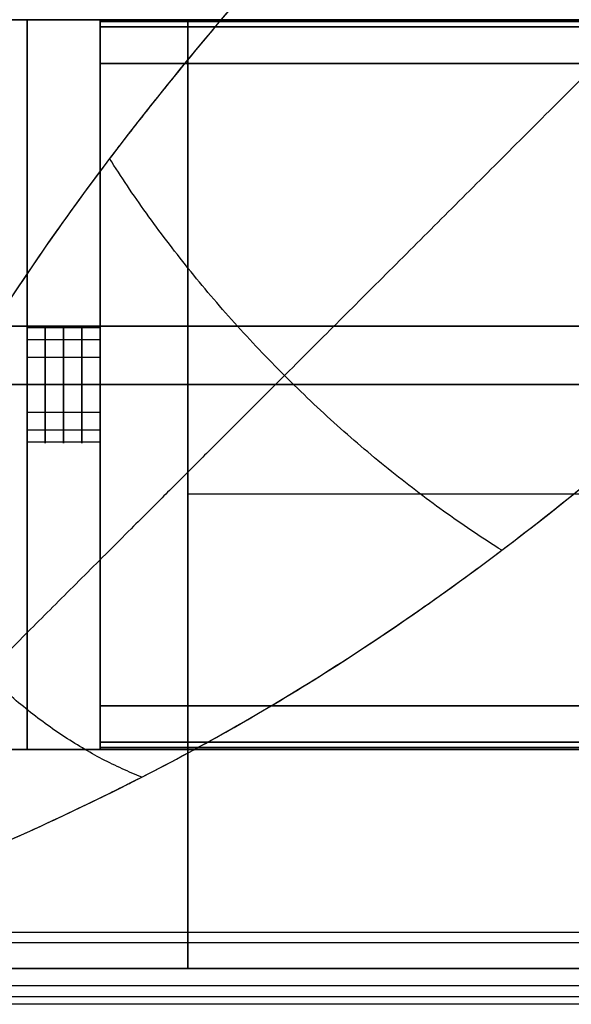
# Model space of a CAD drawing. Header units: millimetres. Extents: x -710 to 710, y 0 to 720.
# Tile 5 of 135: x -671 to -634, y 275 to 342. Entities that reach past the tile are written whole.
import ezdxf

# ---------------------------------------------------------------- set-up
doc = ezdxf.new("R2010")
doc.units = ezdxf.units.MM
doc.header["$MEASUREMENT"] = 0
for name, color, linetype in [('IGES LEVEL 11', 7, 'Continuous'), ('IGES LEVEL 16', 7, 'Continuous'), ('IGES LEVEL 25', 7, 'Continuous'), ('IGES LEVEL 27', 7, 'Continuous'), ('IGES LEVEL 28', 7, 'Continuous'), ('IGES LEVEL 31', 7, 'Continuous'), ('IGES LEVEL 36', 7, 'Continuous'), ('IGES LEVEL 38', 7, 'Continuous'), ('IGES LEVEL 40', 7, 'Continuous')]:
    doc.layers.add(name, color=color, linetype=linetype)

msp = doc.modelspace()

# ---------------------------------------------------------------- linework, layer by layer
at = {"layer": 'IGES LEVEL 11', "color": 255, "extrusion": (1, 0, 0)}
for centre, start, end in [((317, 250, -669.75), 270, 90), ((317, -250, -669.75), 270, 90), ((317, 250, -668.5), 270, 90), ((317, -250, -668.5), 270, 90), ((317, 250, -667.25), 270, 90), ((317, -250, -667.25), 270, 90), ((317, 250, -671), 270, 90), ((317, -250, -671), 270, 90), ((317, 250, -666), 270, 90), ((317, -250, -666), 270, 90), ((317, 250, -666), 270, 90), ((317, -250, -666), 270, 90), ((317, -250, -671), 90, 270), ((317, 250, -671), 90, 270), ((317, -250, -669.75), 90, 270), ((317, 250, -669.75), 90, 270), ((317, -250, -668.5), 90, 270), ((317, 250, -668.5), 90, 270), ((317, -250, -667.25), 90, 270), ((317, 250, -667.25), 90, 270), ((317, 250, -666), 90, 270), ((317, -250, -666), 90, 270), ((317, -250, -666), 90, 270), ((317, 250, -666), 90, 270)]:
    msp.add_arc(centre, 4, start, end, dxfattribs=at)
at = {"layer": 'IGES LEVEL 11', "extrusion": (1, 0, 0)}
for centre, start, end in [((317, -250, -671), 270, 90), ((317, 250, -671), 270, 90), ((317, -250, -666), 270, 90), ((317, 250, -666), 270, 90), ((317, -250, -671), 90, 270), ((317, 250, -671), 90, 270), ((317, -250, -666), 90, 270), ((317, 250, -666), 90, 270)]:
    msp.add_arc(centre, 4, start, end, dxfattribs=at)
at = {"layer": 'IGES LEVEL 11'}
for points in [[(-698.235, 342, -319.941), (-684.618, 342, -306.921), (-671, 342, -293.901)], [(-671, 342, 293.901), (-684.618, 342, 306.921), (-698.235, 342, 319.941)], [(-666, 342, 296.038), (-680.39, 342, 309.797), (-694.78, 342, 323.555)], [(-694.78, 342, -323.555), (-680.39, 342, -309.797), (-666, 342, -296.038)], [(-671, 342, -293.901), (-671, 342), (-671, 342, 293.901)], [(-671, 292, -293.901), (-671, 317, -293.901), (-671, 342, -293.901)], [(-671, 292, 293.901), (-671, 317, 293.901), (-671, 342, 293.901)], [(-666, 342, 296.038), (-666, 317, 296.038), (-666, 292, 296.038)], [(-666, 342, -296.038), (-666, 342), (-666, 342, 296.038)], [(-666, 342, -296.038), (-666, 317, -296.038), (-666, 292, -296.038)], [(-666, 317, -246), (-668.5, 317, -246), (-671, 317, -246)], [(-671, 317, -254), (-668.5, 317, -254), (-666, 317, -254)], [(-666, 317, 254), (-668.5, 317, 254), (-671, 317, 254)], [(-671, 317, 246), (-668.5, 317, 246), (-666, 317, 246)], [(-671, 292, -293.901), (-684.618, 292, -306.921), (-698.235, 292, -319.941)], [(-698.235, 292, 319.941), (-684.618, 292, 306.921), (-671, 292, 293.901)], [(-694.78, 292, 323.555), (-680.39, 292, 309.797), (-666, 292, 296.038)], [(-666, 292, -296.038), (-680.39, 292, -309.797), (-694.78, 292, -323.555)], [(-671, 292, 293.901), (-671, 292), (-671, 292, -293.901)], [(-666, 292, 296.038), (-666, 292), (-666, 292, -296.038)]]:
    msp.add_open_spline(points, degree=2, dxfattribs=at)
at = {"layer": 'IGES LEVEL 11', "color": 255}
for points in [[(-671, 342, 293.901), (-684.618, 342, 306.921), (-698.235, 342, 319.941)], [(-698.235, 342, -319.941), (-684.618, 342, -306.921), (-671, 342, -293.901)], [(-698.235, 342, -319.941), (-684.618, 342, -306.921), (-671, 342, -293.901)], [(-671, 342, 293.901), (-684.618, 342, 306.921), (-698.235, 342, 319.941)], [(-694.78, 342, 323.555), (-680.39, 342, 309.797), (-666, 342, 296.038)], [(-666, 342, -296.038), (-680.39, 342, -309.797), (-694.78, 342, -323.555)], [(-666, 342, 296.038), (-680.39, 342, 309.797), (-694.78, 342, 323.555)], [(-694.78, 342, -323.555), (-680.39, 342, -309.797), (-666, 342, -296.038)], [(-671, 342, -293.901), (-671, 342), (-671, 342, 293.901)], [(-671, 342), (-668.5, 342), (-666, 342)], [(-671, 342, -293.901), (-671, 317, -293.901), (-671, 292, -293.901)], [(-671, 292, -293.901), (-671, 317, -293.901), (-671, 342, -293.901)], [(-671, 342, -293.901), (-671, 342), (-671, 342, 293.901)], [(-671, 342, 293.901), (-671, 317, 293.901), (-671, 292, 293.901)], [(-671, 292), (-671, 317), (-671, 342)], [(-671, 292, 293.901), (-671, 317, 293.901), (-671, 342, 293.901)], [(-666, 342, 296.038), (-666, 342), (-666, 342, -296.038)], [(-666, 292, 296.038), (-666, 317, 296.038), (-666, 342, 296.038)], [(-666, 292, -296.038), (-666, 317, -296.038), (-666, 342, -296.038)], [(-666, 342, -296.038), (-666, 342), (-666, 342, 296.038)], [(-666, 342, 296.038), (-666, 317, 296.038), (-666, 292, 296.038)], [(-666, 292), (-666, 317), (-666, 342)], [(-666, 342, -296.038), (-666, 317, -296.038), (-666, 292, -296.038)], [(-671, 320.923, 250.78), (-668.5, 320.923, 250.78), (-666, 320.923, 250.78)], [(-671, 320.923, -249.22), (-668.5, 320.923, -249.22), (-666, 320.923, -249.22)], [(-671, 320.092, 247.462), (-668.5, 320.092, 247.462), (-666, 320.092, 247.462)], [(-671, 320.092, -252.538), (-668.5, 320.092, -252.538), (-666, 320.092, -252.538)], [(-671, 318.886, 253.528), (-668.5, 318.886, 253.528), (-666, 318.886, 253.528)], [(-671, 318.886, -246.472), (-668.5, 318.886, -246.472), (-666, 318.886, -246.472)], [(-671, 317, -293.901), (-684.618, 317, -306.921), (-698.235, 317, -319.941)], [(-698.235, 317, 319.941), (-684.618, 317, 306.921), (-671, 317, 293.901)], [(-694.78, 317, 323.555), (-680.39, 317, 309.797), (-666, 317, 296.038)], [(-666, 317, -296.038), (-680.39, 317, -309.797), (-694.78, 317, -323.555)], [(-671, 317, 254), (-668.5, 317, 254), (-666, 317, 254)], [(-666, 317, 246), (-668.5, 317, 246), (-671, 317, 246)], [(-671, 317, -246), (-668.5, 317, -246), (-666, 317, -246)], [(-666, 317, -254), (-668.5, 317, -254), (-671, 317, -254)], [(-671, 317, 293.901), (-671, 317, 273.95), (-671, 317, 254)], [(-671, 317, 246), (-671, 317), (-671, 317, -246)], [(-671, 317, -254), (-671, 317, -273.95), (-671, 317, -293.901)], [(-671, 317, -254), (-668.5, 317, -254), (-666, 317, -254)], [(-666, 317, -246), (-668.5, 317, -246), (-671, 317, -246)], [(-671, 317, 246), (-668.5, 317, 246), (-666, 317, 246)], [(-666, 317, 254), (-668.5, 317, 254), (-671, 317, 254)], [(-666, 317, 296.038), (-666, 317, 275.019), (-666, 317, 254)], [(-666, 317, 246), (-666, 317), (-666, 317, -246)], [(-666, 317, -254), (-666, 317, -275.019), (-666, 317, -296.038)], [(-671, 315.114, -246.472), (-668.5, 315.114, -246.472), (-666, 315.114, -246.472)], [(-671, 315.114, 253.528), (-668.5, 315.114, 253.528), (-666, 315.114, 253.528)], [(-671, 313.908, -252.538), (-668.5, 313.908, -252.538), (-666, 313.908, -252.538)], [(-671, 313.908, 247.462), (-668.5, 313.908, 247.462), (-666, 313.908, 247.462)], [(-671, 313.077, -249.22), (-668.5, 313.077, -249.22), (-666, 313.077, -249.22)], [(-671, 313.077, 250.78), (-668.5, 313.077, 250.78), (-666, 313.077, 250.78)], [(-698.235, 292, -319.941), (-684.618, 292, -306.921), (-671, 292, -293.901)], [(-671, 292, 293.901), (-684.618, 292, 306.921), (-698.235, 292, 319.941)], [(-671, 292, -293.901), (-684.618, 292, -306.921), (-698.235, 292, -319.941)], [(-698.235, 292, 319.941), (-684.618, 292, 306.921), (-671, 292, 293.901)], [(-694.78, 292, 323.555), (-680.39, 292, 309.797), (-666, 292, 296.038)], [(-666, 292, -296.038), (-680.39, 292, -309.797), (-694.78, 292, -323.555)], [(-694.78, 292, 323.555), (-680.39, 292, 309.797), (-666, 292, 296.038)], [(-666, 292, -296.038), (-680.39, 292, -309.797), (-694.78, 292, -323.555)], [(-671, 292, -293.901), (-671, 292), (-671, 292, 293.901)], [(-671, 292), (-668.5, 292), (-666, 292)], [(-671, 292, 293.901), (-671, 292), (-671, 292, -293.901)], [(-666, 292, 296.038), (-666, 292), (-666, 292, -296.038)], [(-666, 292, 296.038), (-666, 292), (-666, 292, -296.038)]]:
    msp.add_open_spline(points, degree=2, dxfattribs=at)
for points, knots in [([(-671, 317, 254), (-671, 317.712, 254), (-671, 318.41, 253.811), (-671, 319.412, 253.222), (-671, 319.74, 252.949), (-671, 320.657, 251.882), (-671, 321, 250.956), (-671, 321, 249.043), (-671, 320.657, 248.117), (-671, 319.739, 247.051), (-671, 319.412, 246.777), (-671, 318.41, 246.189), (-671, 317.712, 246), (-671, 317, 246)], [1, 1, 1, 1, 1.168072, 1.168072, 1.274315, 1.274315, 1.500004, 1.500004, 1.725856, 1.725856, 1.831958, 1.831958, 2, 2, 2, 2]), ([(-671, 317, -246), (-671, 317.71, -246), (-671, 318.414, -246.192), (-671, 319.404, -246.773), (-671, 319.747, -247.059), (-671, 320.65, -248.11), (-671, 321, -249.05), (-671, 321, -250.95), (-671, 320.649, -251.891), (-671, 319.746, -252.941), (-671, 319.403, -253.228), (-671, 318.414, -253.808), (-671, 317.71, -254), (-671, 317, -254)], [1, 1, 1, 1, 1.168906, 1.168906, 1.274021, 1.274021, 1.5, 1.5, 1.726139, 1.726139, 1.83112, 1.83112, 2, 2, 2, 2]), ([(-671, 317, 246), (-671, 316.288, 246), (-671, 315.59, 246.189), (-671, 314.588, 246.778), (-671, 314.26, 247.051), (-671, 313.343, 248.118), (-671, 313, 249.044), (-671, 313, 250.957), (-671, 313.343, 251.883), (-671, 314.261, 252.949), (-671, 314.588, 253.223), (-671, 315.59, 253.811), (-671, 316.288, 254), (-671, 317, 254)], [0, 0, 0, 0, 0.168072, 0.168072, 0.274315, 0.274315, 0.500004, 0.500004, 0.725856, 0.725856, 0.831958, 0.831958, 1, 1, 1, 1]), ([(-671, 317, -254), (-671, 316.288, -254), (-671, 315.59, -253.811), (-671, 314.588, -253.222), (-671, 314.26, -252.949), (-671, 313.343, -251.882), (-671, 313, -250.956), (-671, 313, -249.043), (-671, 313.343, -248.117), (-671, 314.261, -247.051), (-671, 314.588, -246.777), (-671, 315.59, -246.189), (-671, 316.288, -246), (-671, 317, -246)], [0, 0, 0, 0, 0.168072, 0.168072, 0.274315, 0.274315, 0.500004, 0.500004, 0.725856, 0.725856, 0.831958, 0.831958, 1, 1, 1, 1])]:
    msp.add_open_spline(points, degree=3, knots=knots, dxfattribs=at)
at = {"layer": 'IGES LEVEL 16', "extrusion": (1, 0, 0)}
for centre, start, end in [((341.5, -276.5, -666), 0, 90), ((341.5, -295.5, -666), 270, 0), ((292.5, -295.5, -666), 180, 270), ((292.5, -276.5, -666), 90, 180)]:
    msp.add_arc(centre, 0.5, start, end, dxfattribs=at)
at = {"layer": 'IGES LEVEL 16', "color": 255, "extrusion": (1, 0, 0)}
for centre, start, end in [((341.5, -276.5, -666), 0, 90), ((341.5, -295.5, -666), 270, 0), ((341.5, -295.5, -666), 270, 0), ((341.5, -276.5, -666), 0, 90), ((292.5, -276.5, -666), 90, 180), ((292.5, -295.5, -666), 180, 270), ((292.5, -276.5, -666), 90, 180), ((292.5, -295.5, -666), 180, 270)]:
    msp.add_arc(centre, 0.5, start, end, dxfattribs=at)
at = {"layer": 'IGES LEVEL 16'}
for points in [[(666, 342, -276.5), (0, 342, -276.5), (-666, 342, -276.5)], [(-666, 342, -295.5), (0, 342, -295.5), (666, 342, -295.5)], [(-666, 342, -295.5), (-666, 342, -286), (-666, 342, -276.5)], [(-666, 341.5, -276), (0, 341.5, -276), (666, 341.5, -276)], [(666, 341.5, -296), (0, 341.5, -296), (-666, 341.5, -296)], [(-666, 341.5, -276), (-666, 317, -276), (-666, 292.5, -276)], [(-666, 292.5, -296), (-666, 317, -296), (-666, 341.5, -296)], [(666, 339, -293), (0, 339, -293), (-666, 339, -293)], [(-666, 339, -279), (0, 339, -279), (666, 339, -279)], [(-666, 295, -279), (-666, 317, -279), (-666, 339, -279)], [(-666, 339, -293), (-666, 317, -293), (-666, 295, -293)], [(-666, 339, -279), (-666, 339, -286), (-666, 339, -293)], [(666, 295, -293), (0, 295, -293), (-666, 295, -293)], [(666, 295, -279), (0, 295, -279), (-666, 295, -279)], [(-666, 295, -293), (-666, 295, -286), (-666, 295, -279)], [(666, 292.5, -276), (0, 292.5, -276), (-666, 292.5, -276)], [(-666, 292.5, -296), (0, 292.5, -296), (666, 292.5, -296)], [(-666, 292, -276.5), (0, 292, -276.5), (666, 292, -276.5)], [(666, 292, -295.5), (0, 292, -295.5), (-666, 292, -295.5)], [(-666, 292, -276.5), (-666, 292, -286), (-666, 292, -295.5)]]:
    msp.add_open_spline(points, degree=2, dxfattribs=at)
at = {"layer": 'IGES LEVEL 16', "color": 255}
for points in [[(666, 342, -276.5), (0, 342, -276.5), (-666, 342, -276.5)], [(-666, 342, -276.5), (-666, 342, -286), (-666, 342, -295.5)], [(-666, 342, -295.5), (0, 342, -295.5), (666, 342, -295.5)], [(666, 342, -276.5), (0, 342, -276.5), (-666, 342, -276.5)], [(-666, 342, -286), (-642.5, 342, -286), (-619, 342, -286)], [(-666, 342, -295.5), (0, 342, -295.5), (666, 342, -295.5)], [(-666, 342, -295.5), (-666, 342, -286), (-666, 342, -276.5)], [(-666, 339, -286), (-666, 340.5, -286), (-666, 342, -286)], [(666, 341.887, -276.183), (0, 341.887, -276.183), (-666, 341.887, -276.183)], [(666, 341.854, -295.854), (0, 341.854, -295.854), (-666, 341.854, -295.854)], [(-666, 292.5, -276), (-666, 317, -276), (-666, 341.5, -276)], [(-666, 341.5, -276), (0, 341.5, -276), (666, 341.5, -276)], [(-666, 341.5, -276), (0, 341.5, -276), (666, 341.5, -276)], [(666, 341.5, -296), (0, 341.5, -296), (-666, 341.5, -296)], [(-666, 341.5, -296), (-666, 317, -296), (-666, 292.5, -296)], [(666, 341.5, -296), (0, 341.5, -296), (-666, 341.5, -296)], [(-666, 292.5, -296), (-666, 317, -296), (-666, 341.5, -296)], [(-666, 341.5, -276), (-666, 317, -276), (-666, 292.5, -276)], [(-666, 339, -279), (-666, 339, -286), (-666, 339, -293)], [(-666, 339, -293), (0, 339, -293), (666, 339, -293)], [(666, 339, -279), (0, 339, -279), (-666, 339, -279)], [(-666, 339, -286), (-642.5, 339, -286), (-619, 339, -286)], [(-666, 339, -293), (-666, 317, -293), (-666, 295, -293)], [(666, 339, -293), (0, 339, -293), (-666, 339, -293)], [(-666, 295, -279), (-666, 317, -279), (-666, 339, -279)], [(-666, 339, -279), (0, 339, -279), (666, 339, -279)], [(-666, 339, -279), (-666, 339, -286), (-666, 339, -293)], [(-666, 339, -293), (-666, 317, -293), (-666, 295, -293)], [(-666, 295, -279), (-666, 317, -279), (-666, 339, -279)], [(-666, 317, -293), (-635, 317, -293), (-604, 317, -293)], [(-604, 317, -279), (-635, 317, -279), (-666, 317, -279)], [(-666, 317, -276), (-635, 317, -276), (-604, 317, -276)], [(-666, 317, -296), (-635, 317, -296), (-604, 317, -296)], [(-666, 317, -276), (-666, 317, -277.5), (-666, 317, -279)], [(-666, 317, -293), (-666, 317, -294.5), (-666, 317, -296)], [(-666, 295, -293), (0, 295, -293), (666, 295, -293)], [(-666, 295, -293), (-666, 295, -286), (-666, 295, -279)], [(-666, 295, -279), (0, 295, -279), (666, 295, -279)], [(666, 295, -293), (0, 295, -293), (-666, 295, -293)], [(-666, 295, -286), (-642.5, 295, -286), (-619, 295, -286)], [(666, 295, -279), (0, 295, -279), (-666, 295, -279)], [(-666, 295, -293), (-666, 295, -286), (-666, 295, -279)], [(-666, 292, -286), (-666, 293.5, -286), (-666, 295, -286)], [(666, 292.5, -276), (0, 292.5, -276), (-666, 292.5, -276)], [(666, 292.5, -276), (0, 292.5, -276), (-666, 292.5, -276)], [(-666, 292.5, -296), (0, 292.5, -296), (666, 292.5, -296)], [(-666, 292.5, -296), (0, 292.5, -296), (666, 292.5, -296)], [(666, 292.146, -295.854), (0, 292.146, -295.854), (-666, 292.146, -295.854)], [(666, 292.113, -276.183), (0, 292.113, -276.183), (-666, 292.113, -276.183)], [(-666, 292, -295.5), (-666, 292, -286), (-666, 292, -276.5)], [(-666, 292, -276.5), (0, 292, -276.5), (666, 292, -276.5)], [(666, 292, -295.5), (0, 292, -295.5), (-666, 292, -295.5)], [(-666, 292, -286), (-642.5, 292, -286), (-619, 292, -286)], [(-666, 292, -276.5), (0, 292, -276.5), (666, 292, -276.5)], [(666, 292, -295.5), (0, 292, -295.5), (-666, 292, -295.5)], [(-666, 292, -276.5), (-666, 292, -286), (-666, 292, -295.5)]]:
    msp.add_open_spline(points, degree=2, dxfattribs=at)
at = {"layer": 'IGES LEVEL 25', "extrusion": (1, 0, 0)}
for centre, start, end in [((341.5, 295.5, -666), 0, 90), ((341.5, 276.5, -666), 270, 0), ((292.5, 276.5, -666), 180, 270), ((292.5, 295.5, -666), 90, 180)]:
    msp.add_arc(centre, 0.5, start, end, dxfattribs=at)
at = {"layer": 'IGES LEVEL 25', "color": 255, "extrusion": (1, 0, 0)}
for centre, start, end in [((341.5, 295.5, -666), 0, 90), ((341.5, 276.5, -666), 270, 0), ((341.5, 276.5, -666), 270, 0), ((341.5, 295.5, -666), 0, 90), ((292.5, 295.5, -666), 90, 180), ((292.5, 276.5, -666), 180, 270), ((292.5, 295.5, -666), 90, 180), ((292.5, 276.5, -666), 180, 270)]:
    msp.add_arc(centre, 0.5, start, end, dxfattribs=at)
at = {"layer": 'IGES LEVEL 25'}
for points in [[(666, 342, 295.5), (0, 342, 295.5), (-666, 342, 295.5)], [(-666, 342, 276.5), (0, 342, 276.5), (666, 342, 276.5)], [(-666, 342, 276.5), (-666, 342, 286), (-666, 342, 295.5)], [(-666, 341.5, 296), (0, 341.5, 296), (666, 341.5, 296)], [(666, 341.5, 276), (0, 341.5, 276), (-666, 341.5, 276)], [(-666, 341.5, 296), (-666, 317, 296), (-666, 292.5, 296)], [(-666, 292.5, 276), (-666, 317, 276), (-666, 341.5, 276)], [(666, 339, 279), (0, 339, 279), (-666, 339, 279)], [(-666, 339, 293), (0, 339, 293), (666, 339, 293)], [(-666, 295, 293), (-666, 317, 293), (-666, 339, 293)], [(-666, 339, 279), (-666, 317, 279), (-666, 295, 279)], [(-666, 339, 293), (-666, 339, 286), (-666, 339, 279)], [(666, 295, 279), (0, 295, 279), (-666, 295, 279)], [(666, 295, 293), (0, 295, 293), (-666, 295, 293)], [(-666, 295, 279), (-666, 295, 286), (-666, 295, 293)], [(666, 292.5, 296), (0, 292.5, 296), (-666, 292.5, 296)], [(-666, 292.5, 276), (0, 292.5, 276), (666, 292.5, 276)], [(-666, 292, 295.5), (0, 292, 295.5), (666, 292, 295.5)], [(666, 292, 276.5), (0, 292, 276.5), (-666, 292, 276.5)], [(-666, 292, 295.5), (-666, 292, 286), (-666, 292, 276.5)]]:
    msp.add_open_spline(points, degree=2, dxfattribs=at)
at = {"layer": 'IGES LEVEL 25', "color": 255}
for points in [[(666, 342, 295.5), (0, 342, 295.5), (-666, 342, 295.5)], [(-666, 342, 295.5), (-666, 342, 286), (-666, 342, 276.5)], [(-666, 342, 276.5), (0, 342, 276.5), (666, 342, 276.5)], [(666, 342, 295.5), (0, 342, 295.5), (-666, 342, 295.5)], [(-666, 342, 286), (-642.5, 342, 286), (-619, 342, 286)], [(-666, 342, 276.5), (0, 342, 276.5), (666, 342, 276.5)], [(-666, 342, 276.5), (-666, 342, 286), (-666, 342, 295.5)], [(-666, 339, 286), (-666, 340.5, 286), (-666, 342, 286)], [(666, 341.887, 295.817), (0, 341.887, 295.817), (-666, 341.887, 295.817)], [(666, 341.854, 276.146), (0, 341.854, 276.146), (-666, 341.854, 276.146)], [(-666, 292.5, 296), (-666, 317, 296), (-666, 341.5, 296)], [(-666, 341.5, 296), (0, 341.5, 296), (666, 341.5, 296)], [(-666, 341.5, 296), (0, 341.5, 296), (666, 341.5, 296)], [(666, 341.5, 276), (0, 341.5, 276), (-666, 341.5, 276)], [(666, 341.5, 276), (0, 341.5, 276), (-666, 341.5, 276)], [(-666, 341.5, 276), (-666, 317, 276), (-666, 292.5, 276)], [(-666, 292.5, 276), (-666, 317, 276), (-666, 341.5, 276)], [(-666, 341.5, 296), (-666, 317, 296), (-666, 292.5, 296)], [(-666, 339, 293), (-666, 339, 286), (-666, 339, 279)], [(-666, 339, 279), (0, 339, 279), (666, 339, 279)], [(666, 339, 293), (0, 339, 293), (-666, 339, 293)], [(-666, 339, 286), (-642.5, 339, 286), (-619, 339, 286)], [(666, 339, 279), (0, 339, 279), (-666, 339, 279)], [(-666, 339, 279), (-666, 317, 279), (-666, 295, 279)], [(-666, 295, 293), (-666, 317, 293), (-666, 339, 293)], [(-666, 339, 293), (0, 339, 293), (666, 339, 293)], [(-666, 339, 293), (-666, 339, 286), (-666, 339, 279)], [(-666, 339, 279), (-666, 317, 279), (-666, 295, 279)], [(-666, 295, 293), (-666, 317, 293), (-666, 339, 293)], [(-666, 317, 279), (0, 317, 279), (666, 317, 279)], [(666, 317, 293), (0, 317, 293), (-666, 317, 293)], [(666, 317, 296), (0, 317, 296), (-666, 317, 296)], [(-666, 317, 276), (0, 317, 276), (666, 317, 276)], [(-666, 317, 296), (-666, 317, 294.5), (-666, 317, 293)], [(-666, 317, 279), (-666, 317, 277.5), (-666, 317, 276)], [(-666, 295, 279), (0, 295, 279), (666, 295, 279)], [(-666, 295, 279), (-666, 295, 286), (-666, 295, 293)], [(-666, 295, 293), (0, 295, 293), (666, 295, 293)], [(666, 295, 279), (0, 295, 279), (-666, 295, 279)], [(-666, 295, 286), (-642.5, 295, 286), (-619, 295, 286)], [(666, 295, 293), (0, 295, 293), (-666, 295, 293)], [(-666, 295, 279), (-666, 295, 286), (-666, 295, 293)], [(-666, 292, 286), (-666, 293.5, 286), (-666, 295, 286)], [(666, 292.5, 296), (0, 292.5, 296), (-666, 292.5, 296)], [(666, 292.5, 296), (0, 292.5, 296), (-666, 292.5, 296)], [(-666, 292.5, 276), (0, 292.5, 276), (666, 292.5, 276)], [(-666, 292.5, 276), (0, 292.5, 276), (666, 292.5, 276)], [(666, 292.146, 276.146), (0, 292.146, 276.146), (-666, 292.146, 276.146)], [(666, 292.113, 295.817), (0, 292.113, 295.817), (-666, 292.113, 295.817)], [(-666, 292, 276.5), (-666, 292, 286), (-666, 292, 295.5)], [(-666, 292, 295.5), (0, 292, 295.5), (666, 292, 295.5)], [(666, 292, 276.5), (0, 292, 276.5), (-666, 292, 276.5)], [(-666, 292, 286), (-642.5, 292, 286), (-619, 292, 286)], [(-666, 292, 295.5), (0, 292, 295.5), (666, 292, 295.5)], [(666, 292, 276.5), (0, 292, 276.5), (-666, 292, 276.5)], [(-666, 292, 295.5), (-666, 292, 286), (-666, 292, 276.5)]]:
    msp.add_open_spline(points, degree=2, dxfattribs=at)
at = {"layer": 'IGES LEVEL 27'}
for points in [[(690, 342, 315), (0, 342, 315), (-690, 342, 315)], [(-690, 342, -315), (0, 342, -315), (690, 342, -315)]]:
    msp.add_open_spline(points, degree=2, dxfattribs=at)
at = {"layer": 'IGES LEVEL 27', "color": 255}
for points in [[(-690, 342, -315), (0, 342, -315), (690, 342, -315)], [(690, 342, 315), (0, 342, 315), (-690, 342, 315)], [(-690, 342, -315), (0, 342, -315), (690, 342, -315)], [(690, 342, 315), (0, 342, 315), (-690, 342, 315)], [(-690, 342), (-643.75, 342), (-597.5, 342)]]:
    msp.add_open_spline(points, degree=2, dxfattribs=at)
at = {"layer": 'IGES LEVEL 28'}
for points in [[(-660, 342, 315), (-660, 342, 306), (-660, 342, 297)], [(-660, 342, 297), (0, 342, 297), (660, 342, 297)], [(-660, 277, 297), (-660, 309.5, 297), (-660, 342, 297)], [(-660, 342, 315), (0, 342, 315), (660, 342, 315)], [(-660, 277, 315), (-660, 309.5, 315), (-660, 342, 315)], [(-660, 277, 297), (-660, 277, 306), (-660, 277, 315)], [(660, 277, 297), (0, 277, 297), (-660, 277, 297)], [(660, 277, 315), (0, 277, 315), (-660, 277, 315)]]:
    msp.add_open_spline(points, degree=2, dxfattribs=at)
at = {"layer": 'IGES LEVEL 28', "color": 255}
for points in [[(-660, 342, 297), (-660, 342, 306), (-660, 342, 315)], [(-660, 342, 315), (0, 342, 315), (660, 342, 315)], [(660, 342, 297), (0, 342, 297), (-660, 342, 297)], [(-660, 342, 306), (0, 342, 306), (660, 342, 306)], [(-660, 277, 315), (-660, 309.5, 315), (-660, 342, 315)], [(-660, 342, 315), (-660, 342, 306), (-660, 342, 297)], [(-660, 342, 297), (-660, 309.5, 297), (-660, 277, 297)], [(-660, 277, 306), (-660, 309.5, 306), (-660, 342, 306)], [(-660, 277, 297), (-660, 309.5, 297), (-660, 342, 297)], [(-660, 342, 297), (0, 342, 297), (660, 342, 297)], [(-660, 277, 315), (-660, 309.5, 315), (-660, 342, 315)], [(-660, 342, 315), (0, 342, 315), (660, 342, 315)], [(-660, 309.5, 297), (-660, 309.5, 306), (-660, 309.5, 315)], [(660, 309.5, 297), (0, 309.5, 297), (-660, 309.5, 297)], [(660, 309.5, 315), (0, 309.5, 315), (-660, 309.5, 315)], [(-660, 277, 297), (-660, 277, 306), (-660, 277, 315)], [(-660, 277, 315), (0, 277, 315), (660, 277, 315)], [(660, 277, 297), (0, 277, 297), (-660, 277, 297)], [(-660, 277, 306), (0, 277, 306), (660, 277, 306)], [(-660, 277, 297), (-660, 277, 306), (-660, 277, 315)], [(660, 277, 297), (0, 277, 297), (-660, 277, 297)], [(660, 277, 315), (0, 277, 315), (-660, 277, 315)]]:
    msp.add_open_spline(points, degree=2, dxfattribs=at)
at = {"layer": 'IGES LEVEL 31'}
for points in [[(-660, 342, -297), (0, 342, -297), (660, 342, -297)], [(-660, 342, -297), (-660, 309.5, -297), (-660, 277, -297)], [(-660, 342, -315), (-660, 342, -306), (-660, 342, -297)], [(-660, 342, -315), (0, 342, -315), (660, 342, -315)], [(-660, 277, -315), (-660, 309.5, -315), (-660, 342, -315)], [(660, 277, -297), (0, 277, -297), (-660, 277, -297)], [(-660, 277, -297), (-660, 277, -306), (-660, 277, -315)], [(660, 277, -315), (0, 277, -315), (-660, 277, -315)]]:
    msp.add_open_spline(points, degree=2, dxfattribs=at)
at = {"layer": 'IGES LEVEL 31', "color": 255}
for points in [[(-660, 342, -315), (-660, 342, -306), (-660, 342, -297)], [(-660, 342, -297), (0, 342, -297), (660, 342, -297)], [(660, 342, -315), (0, 342, -315), (-660, 342, -315)], [(-660, 342, -306), (0, 342, -306), (660, 342, -306)], [(-660, 277, -297), (-660, 309.5, -297), (-660, 342, -297)], [(-660, 342, -297), (0, 342, -297), (660, 342, -297)], [(-660, 277, -315), (-660, 309.5, -315), (-660, 342, -315)], [(-660, 342, -315), (-660, 342, -306), (-660, 342, -297)], [(-660, 342, -297), (-660, 309.5, -297), (-660, 277, -297)], [(-660, 277, -306), (-660, 309.5, -306), (-660, 342, -306)], [(-660, 277, -315), (-660, 309.5, -315), (-660, 342, -315)], [(-660, 342, -315), (0, 342, -315), (660, 342, -315)], [(660, 309.5, -297), (0, 309.5, -297), (-660, 309.5, -297)], [(-660, 309.5, -297), (-660, 309.5, -306), (-660, 309.5, -315)], [(660, 309.5, -315), (0, 309.5, -315), (-660, 309.5, -315)], [(-660, 277, -315), (-660, 277, -306), (-660, 277, -297)], [(-660, 277, -297), (0, 277, -297), (660, 277, -297)], [(660, 277, -315), (0, 277, -315), (-660, 277, -315)], [(-660, 277, -306), (0, 277, -306), (660, 277, -306)], [(660, 277, -297), (0, 277, -297), (-660, 277, -297)], [(-660, 277, -297), (-660, 277, -306), (-660, 277, -315)], [(660, 277, -315), (0, 277, -315), (-660, 277, -315)]]:
    msp.add_open_spline(points, degree=2, dxfattribs=at)
at = {"layer": 'IGES LEVEL 36'}
for points in [[(682.5, 277, -315), (0, 277, -315), (-682.5, 277, -315)], [(-682.5, 277, -333), (0, 277, -333), (682.5, 277, -333)]]:
    msp.add_open_spline(points, degree=2, dxfattribs=at)
at = {"layer": 'IGES LEVEL 36', "color": 255}
for points in [[(-682.5, 277, -333), (0, 277, -333), (682.5, 277, -333)], [(682.5, 277, -315), (0, 277, -315), (-682.5, 277, -315)], [(-682.5, 277, -324), (0, 277, -324), (682.5, 277, -324)], [(682.5, 277, -315), (0, 277, -315), (-682.5, 277, -315)], [(-682.5, 277, -333), (0, 277, -333), (682.5, 277, -333)]]:
    msp.add_open_spline(points, degree=2, dxfattribs=at)
at = {"layer": 'IGES LEVEL 38', "color": 253}
for points in [[(-691, 321, 335), (-348.064, 321, 335), (-5.129, 321, 335)], [(-5.129, 321, -335), (-348.064, 321, -335), (-691, 321, -335)], [(-710, 277), (0, 277), (710, 277)], [(-691, 277, 335), (-348.064, 277, 335), (-5.129, 277, 335)], [(-5.129, 277, -335), (-348.064, 277, -335), (-691, 277, -335)], [(-5.129, 277, 335), (-348.064, 277, 335), (-691, 277, 335)], [(-691, 277, -335), (-348.064, 277, -335), (-5.129, 277, -335)]]:
    msp.add_open_spline(points, degree=2, dxfattribs=at)
at = {"layer": 'IGES LEVEL 38'}
for points in [[(-691, 277, -335), (-348.064, 277, -335), (-5.129, 277, -335)], [(-5.129, 277, 335), (-348.064, 277, 335), (-691, 277, 335)]]:
    msp.add_open_spline(points, degree=2, dxfattribs=at)
at = {"layer": 'IGES LEVEL 40'}
for points, knots in [([(-504, 467, -223), (-506.249, 466.041, -223), (-508.907, 464.783, -223.031), (-513.587, 462.368, -223.178), (-515.263, 461.474, -223.244), (-517.959, 459.977, -223.375), (-518.889, 459.452, -223.425), (-520.329, 458.623, -223.508), (-520.817, 458.339, -223.538), (-521.561, 457.903, -223.584), (-521.936, 457.682, -223.608), (-522.379, 457.419, -223.637), (-522.601, 457.286, -223.652), (-522.697, 457.229, -223.659), (-522.761, 457.191, -223.663), (-522.806, 457.164, -223.666), (-525.221, 455.72, -223.829), (-527.887, 454.069, -224.035), (-532.315, 451.221, -224.44), (-533.862, 450.21, -224.591), (-536.293, 448.594, -224.845), (-537.122, 448.039, -224.935), (-538.392, 447.181, -225.077), (-539.034, 446.745, -225.149), (-539.795, 446.225, -225.238), (-540.179, 445.962, -225.283), (-540.372, 445.83, -225.306), (-540.454, 445.773, -225.316), (-540.509, 445.735, -225.322), (-540.548, 445.709, -225.327), (-544.896, 442.72, -225.844), (-549.988, 439.092, -226.524), (-558.805, 432.538, -227.938), (-561.939, 430.167, -228.476), (-566.93, 426.314, -229.405), (-568.641, 424.981, -229.735), (-571.278, 422.904, -230.263), (-572.169, 422.199, -230.445), (-573.523, 421.122, -230.727), (-574.204, 420.579, -230.87), (-575.006, 419.937, -231.04), (-575.409, 419.614, -231.127), (-575.611, 419.452, -231.17), (-575.698, 419.382, -231.189), (-575.755, 419.336, -231.201), (-575.794, 419.305, -231.21), (-585.596, 411.427, -233.326), (-596.218, 402.548, -236.025), (-612.78, 387.768, -241.321), (-618.401, 382.601, -243.295), (-626.851, 374.54, -246.623), (-629.671, 371.802, -247.793), (-633.884, 367.627, -249.648), (-635.286, 366.225, -250.282), (-637.382, 364.106, -251.26), (-638.428, 363.042, -251.755), (-639.645, 361.796, -252.344), (-640.166, 361.26, -252.599), (-640.513, 360.903, -252.77), (-640.695, 360.714, -252.86), (-646.105, 355.128, -255.539), (-650.729, 350.092, -258.131), (-656.817, 343.091, -261.907), (-658.705, 340.849, -263.148), (-661.341, 337.617, -264.968), (-662.186, 336.561, -265.569), (-663.407, 335.01, -266.458), (-664.006, 334.242, -266.9), (-664.587, 333.486, -267.338), (-664.971, 332.984, -267.628), (-665.149, 332.75, -267.764), (-666.946, 330.378, -269.143), (-668.492, 328.243, -270.397), (-670.728, 325.004, -272.318), (-671.459, 323.918, -272.966), (-672.534, 322.28, -273.948), (-672.877, 321.752, -274.265), (-673.624, 320.584, -274.969), (-673.987, 320.01, -275.317), (-675.745, 317.196, -277.029), (-676.977, 315.114, -278.319), (-678.603, 312.222, -280.116), (-679.107, 311.297, -280.692), (-679.812, 309.965, -281.52), (-680.152, 309.312, -281.925), (-680.527, 308.575, -282.381), (-680.683, 308.264, -282.573), (-680.786, 308.058, -282.7), (-680.831, 307.967, -282.756), (-681.792, 306.029, -283.948), (-682.662, 304.232, -285.096), (-683.911, 301.585, -286.859), (-684.318, 300.711, -287.454), (-684.914, 299.414, -288.356), (-685.208, 298.768, -288.809), (-685.544, 298.021, -289.343), (-685.687, 297.702, -289.573), (-685.781, 297.49, -289.726), (-685.825, 297.393, -289.797), (-686.692, 295.443, -291.213), (-687.421, 293.779, -292.517), (-688.401, 291.533, -294.424), (-688.708, 290.827, -295.051), (-689.142, 289.828, -295.978), (-689.352, 289.345, -296.438), (-689.586, 288.807, -296.969), (-689.7, 288.545, -297.233), (-689.749, 288.434, -297.346), (-689.781, 288.361, -297.421), (-689.792, 288.334, -297.448), (-692.401, 282.36, -303.587), (-694, 279.001, -310.376), (-694, 279, -318)], [0, 0, 0, 0, 0.03125, 0.03125, 0.046875, 0.046875, 0.054688, 0.054688, 0.058594, 0.058594, 0.060547, 0.061523, 0.062012, 0.062256, 0.062256, 0.0625, 0.0625, 0.09375, 0.09375, 0.109375, 0.109375, 0.117188, 0.117188, 0.121094, 0.123047, 0.124023, 0.124512, 0.124756, 0.124756, 0.125, 0.125, 0.1875, 0.1875, 0.21875, 0.21875, 0.234375, 0.234375, 0.242188, 0.242188, 0.246094, 0.248047, 0.249023, 0.249512, 0.249756, 0.249756, 0.25, 0.25, 0.375, 0.375, 0.4375, 0.4375, 0.46875, 0.46875, 0.484375, 0.484375, 0.492188, 0.496094, 0.498047, 0.498047, 0.5, 0.5, 0.5625, 0.5625, 0.59375, 0.59375, 0.609375, 0.609375, 0.617188, 0.621094, 0.621094, 0.625, 0.625, 0.65625, 0.65625, 0.671875, 0.671875, 0.679688, 0.679688, 0.6875, 0.6875, 0.71875, 0.71875, 0.734375, 0.734375, 0.742188, 0.746094, 0.748047, 0.748047, 0.75, 0.75, 0.78125, 0.78125, 0.796875, 0.796875, 0.804688, 0.808594, 0.810547, 0.810547, 0.8125, 0.8125, 0.84375, 0.84375, 0.859375, 0.859375, 0.867188, 0.871094, 0.873047, 0.874023, 0.874023, 0.875, 0.875, 1, 1, 1, 1]), ([(-692, 277, -318), (-692, 277, -314.23), (-691.178, 277.394, -310.645), (-688.82, 278.473, -305.526), (-687.846, 278.914, -303.862), (-686.119, 279.686, -301.429), (-685.498, 279.962, -300.628), (-684.502, 280.402, -299.442), (-683.988, 280.629, -298.853), (-683.449, 280.865, -298.269), (-683.085, 281.025, -297.882), (-682.885, 281.112, -297.674), (-681.327, 281.792, -296.072), (-679.874, 282.433, -294.729), (-677.618, 283.425, -292.828), (-676.854, 283.761, -292.213), (-675.691, 284.269, -291.318), (-675.105, 284.525, -290.877), (-674.514, 284.781, -290.446), (-674.119, 284.953, -290.161), (-673.936, 285.032, -290.031), (-672.01, 285.864, -288.672), (-670.271, 286.65, -287.48), (-667.626, 287.898, -285.716), (-666.294, 288.539, -284.841), (-664.725, 289.316, -283.83), (-663.937, 289.712, -283.327), (-663.542, 289.912, -283.076), (-663.373, 289.998, -282.969), (-663.26, 290.055, -282.897), (-663.213, 290.079, -282.868), (-658.907, 292.27, -280.148), (-654.72, 294.66, -277.568), (-648.552, 298.557, -273.841), (-646.514, 299.908, -272.623), (-643.489, 302.008, -270.832), (-641.985, 303.076, -269.945), (-640.244, 304.354, -268.926), (-639.377, 305, -268.42), (-639.007, 305.279, -268.204), (-638.76, 305.465, -268.061), (-638.646, 305.551, -267.995), (-634.249, 308.882, -265.438), (-629.804, 312.516, -262.925), (-622.805, 318.625, -259.161), (-620.417, 320.771, -257.908), (-616.748, 324.158, -256.037), (-615.51, 325.315, -255.414), (-613.631, 327.093, -254.484), (-612.686, 327.992, -254.02), (-611.733, 328.908, -253.557), (-611.095, 329.521, -253.249), (-610.767, 329.839, -253.091), (-600.476, 339.803, -248.155), (-590.392, 350.335, -243.959), (-575.555, 366.811, -238.533), (-570.658, 372.416, -236.869), (-563.442, 380.91, -234.587), (-561.058, 383.756, -233.863), (-557.521, 388.037, -232.829), (-555.763, 390.18, -232.326), (-553.73, 392.683, -231.762), (-552.719, 393.935, -231.486), (-552.214, 394.561, -231.349), (-551.962, 394.874, -231.281), (-551.855, 395.008, -231.252), (-551.783, 395.097, -231.233), (-551.757, 395.13, -231.226), (-545.826, 402.509, -229.633), (-540.341, 409.598, -228.335), (-530.316, 423.118, -226.21), (-525.776, 429.549, -225.384), (-513.71, 447.681, -223.489), (-507.754, 458.194, -223), (-504, 467, -223)], [0, 0, 0, 0, 0.0625, 0.0625, 0.09375, 0.09375, 0.109375, 0.109375, 0.117187, 0.121094, 0.121094, 0.125, 0.125, 0.15625, 0.15625, 0.171875, 0.171875, 0.179687, 0.183594, 0.183594, 0.1875, 0.1875, 0.21875, 0.21875, 0.234375, 0.242187, 0.246094, 0.248047, 0.249023, 0.249023, 0.25, 0.25, 0.3125, 0.3125, 0.34375, 0.34375, 0.359375, 0.367187, 0.371094, 0.373047, 0.373047, 0.375, 0.375, 0.4375, 0.4375, 0.46875, 0.46875, 0.484375, 0.484375, 0.492188, 0.496094, 0.496094, 0.5, 0.5, 0.625, 0.625, 0.6875, 0.6875, 0.71875, 0.71875, 0.734375, 0.742188, 0.746094, 0.748047, 0.749023, 0.749512, 0.749512, 0.75, 0.75, 0.8125, 0.8125, 0.875, 0.875, 1, 1, 1, 1])]:
    msp.add_open_spline(points, degree=3, knots=knots, dxfattribs=at)
at = {"layer": 'IGES LEVEL 40', "color": 253}
for points, knots in [([(-504, 467, -223), (-510.876, 464.069, -223), (-516.852, 460.724, -223.265), (-528.797, 453.582, -224.07), (-534.676, 449.745, -224.629), (-552.342, 437.602, -226.729), (-564.143, 428.668, -228.694), (-599.153, 400.531, -236.252), (-622.023, 379.999, -243.611), (-650.278, 350.818, -257.606), (-658.625, 341.36, -262.758), (-672.072, 323.614, -273.076), (-677.087, 315.324, -278.107), (-684.689, 300.382, -287.544), (-687.474, 293.645, -291.991), (-692.152, 282.93, -303), (-694, 279, -309.829), (-694, 279, -318)], [0, 0, 0, 0, 0.0221749, 0.0221749, 0.0443498, 0.0443498, 0.0886996, 0.0886996, 0.1773991, 0.1773991, 0.2217489, 0.2217489, 0.2660987, 0.2660987, 0.3104485, 0.3104485, 0.3547983, 0.3547983, 0.3547983, 0.3547983]), ([(-504, 467, -223), (-506.249, 466.041, -223), (-508.907, 464.783, -223.031), (-513.587, 462.368, -223.178), (-515.263, 461.474, -223.244), (-517.959, 459.977, -223.375), (-518.889, 459.452, -223.425), (-520.329, 458.623, -223.508), (-520.817, 458.339, -223.538), (-521.561, 457.903, -223.584), (-521.936, 457.682, -223.608), (-522.379, 457.419, -223.637), (-522.601, 457.286, -223.652), (-522.697, 457.229, -223.659), (-522.761, 457.191, -223.663), (-522.806, 457.164, -223.666), (-525.221, 455.72, -223.829), (-527.887, 454.069, -224.035), (-532.315, 451.221, -224.44), (-533.862, 450.21, -224.591), (-536.293, 448.594, -224.845), (-537.122, 448.039, -224.935), (-538.392, 447.181, -225.077), (-539.034, 446.745, -225.149), (-539.795, 446.225, -225.238), (-540.179, 445.962, -225.283), (-540.372, 445.83, -225.306), (-540.454, 445.773, -225.316), (-540.509, 445.735, -225.322), (-540.548, 445.709, -225.327), (-544.896, 442.72, -225.844), (-549.988, 439.092, -226.524), (-558.805, 432.538, -227.938), (-561.939, 430.167, -228.476), (-566.93, 426.314, -229.405), (-568.641, 424.981, -229.735), (-571.278, 422.904, -230.263), (-572.169, 422.199, -230.445), (-573.523, 421.122, -230.727), (-574.204, 420.579, -230.87), (-575.006, 419.937, -231.04), (-575.409, 419.614, -231.127), (-575.611, 419.452, -231.17), (-575.698, 419.382, -231.189), (-575.755, 419.336, -231.201), (-575.794, 419.305, -231.21), (-585.596, 411.427, -233.326), (-596.218, 402.548, -236.025), (-612.78, 387.768, -241.321), (-618.401, 382.601, -243.295), (-626.851, 374.54, -246.623), (-629.671, 371.802, -247.793), (-633.884, 367.627, -249.648), (-635.286, 366.225, -250.282), (-637.382, 364.106, -251.26), (-638.428, 363.042, -251.755), (-639.645, 361.796, -252.344), (-640.166, 361.26, -252.599), (-640.513, 360.903, -252.77), (-640.695, 360.714, -252.86), (-646.105, 355.128, -255.539), (-650.729, 350.092, -258.131), (-656.817, 343.091, -261.907), (-658.705, 340.849, -263.148), (-661.341, 337.617, -264.968), (-662.186, 336.561, -265.569), (-663.407, 335.01, -266.458), (-664.006, 334.242, -266.9), (-664.587, 333.486, -267.338), (-664.971, 332.984, -267.628), (-665.149, 332.75, -267.764), (-666.946, 330.378, -269.143), (-668.492, 328.243, -270.397), (-670.728, 325.004, -272.318), (-671.459, 323.918, -272.966), (-672.534, 322.28, -273.948), (-672.877, 321.752, -274.265), (-673.624, 320.584, -274.969), (-673.987, 320.01, -275.317), (-675.745, 317.196, -277.029), (-676.977, 315.114, -278.319), (-678.603, 312.222, -280.116), (-679.107, 311.297, -280.692), (-679.812, 309.965, -281.52), (-680.152, 309.312, -281.925), (-680.527, 308.575, -282.381), (-680.683, 308.264, -282.573), (-680.786, 308.058, -282.7), (-680.831, 307.967, -282.756), (-681.792, 306.029, -283.948), (-682.662, 304.232, -285.096), (-683.911, 301.585, -286.859), (-684.318, 300.711, -287.454), (-684.914, 299.414, -288.356), (-685.208, 298.768, -288.809), (-685.544, 298.021, -289.343), (-685.687, 297.702, -289.573), (-685.781, 297.49, -289.726), (-685.825, 297.393, -289.797), (-686.692, 295.443, -291.213), (-687.421, 293.779, -292.517), (-688.401, 291.533, -294.424), (-688.708, 290.827, -295.051), (-689.142, 289.828, -295.978), (-689.352, 289.345, -296.438), (-689.586, 288.807, -296.969), (-689.7, 288.545, -297.233), (-689.749, 288.434, -297.346), (-689.781, 288.361, -297.421), (-689.792, 288.334, -297.448), (-692.401, 282.36, -303.587), (-694, 279.001, -310.376), (-694, 279, -318)], [2, 2, 2, 2, 2.03125, 2.03125, 2.046875, 2.046875, 2.054688, 2.054688, 2.058594, 2.058594, 2.060547, 2.061523, 2.062012, 2.062256, 2.062256, 2.0625, 2.0625, 2.09375, 2.09375, 2.109375, 2.109375, 2.117188, 2.117188, 2.121094, 2.123047, 2.124023, 2.124512, 2.124756, 2.124756, 2.125, 2.125, 2.1875, 2.1875, 2.21875, 2.21875, 2.234375, 2.234375, 2.242188, 2.242188, 2.246094, 2.248047, 2.249023, 2.249512, 2.249756, 2.249756, 2.25, 2.25, 2.375, 2.375, 2.4375, 2.4375, 2.46875, 2.46875, 2.484375, 2.484375, 2.492188, 2.496094, 2.498047, 2.498047, 2.5, 2.5, 2.5625, 2.5625, 2.59375, 2.59375, 2.609375, 2.609375, 2.617188, 2.621094, 2.621094, 2.625, 2.625, 2.65625, 2.65625, 2.671875, 2.671875, 2.679688, 2.679688, 2.6875, 2.6875, 2.71875, 2.71875, 2.734375, 2.734375, 2.742188, 2.746094, 2.748047, 2.748047, 2.75, 2.75, 2.78125, 2.78125, 2.796875, 2.796875, 2.804688, 2.808594, 2.810547, 2.810547, 2.8125, 2.8125, 2.84375, 2.84375, 2.859375, 2.859375, 2.867188, 2.871094, 2.873047, 2.874023, 2.874023, 2.875, 2.875, 3, 3, 3, 3]), ([(-692, 277, -318), (-692, 277, -309.829), (-688.07, 278.848, -303), (-677.355, 283.526, -291.991), (-670.618, 286.311, -287.544), (-655.676, 293.913, -278.107), (-647.386, 298.928, -273.076), (-629.64, 312.375, -262.758), (-620.182, 320.722, -257.606), (-591.001, 348.977, -243.611), (-570.469, 371.847, -236.252), (-542.332, 406.857, -228.694), (-533.398, 418.658, -226.729), (-521.255, 436.324, -224.629), (-517.418, 442.203, -224.07), (-510.276, 454.148, -223.265), (-506.931, 460.124, -223), (-504, 467, -223)], [-0.3547983, -0.3547983, -0.3547983, -0.3547983, -0.3104485, -0.3104485, -0.2660987, -0.2660987, -0.2217489, -0.2217489, -0.1773991, -0.1773991, -0.0886996, -0.0886996, -0.0443498, -0.0443498, -0.0221749, -0.0221749, 0, 0, 0, 0]), ([(-692, 277, -318), (-692, 277, -314.23), (-691.178, 277.394, -310.645), (-688.82, 278.473, -305.526), (-687.846, 278.914, -303.862), (-686.119, 279.686, -301.429), (-685.498, 279.962, -300.628), (-684.502, 280.402, -299.442), (-683.988, 280.629, -298.853), (-683.449, 280.865, -298.269), (-683.085, 281.025, -297.882), (-682.885, 281.112, -297.674), (-681.327, 281.792, -296.072), (-679.874, 282.433, -294.729), (-677.618, 283.425, -292.828), (-676.854, 283.761, -292.213), (-675.691, 284.269, -291.318), (-675.105, 284.525, -290.877), (-674.514, 284.781, -290.446), (-674.119, 284.953, -290.161), (-673.936, 285.032, -290.031), (-672.01, 285.864, -288.672), (-670.271, 286.65, -287.48), (-667.626, 287.898, -285.716), (-666.294, 288.539, -284.841), (-664.725, 289.316, -283.83), (-663.937, 289.712, -283.327), (-663.542, 289.912, -283.076), (-663.373, 289.998, -282.969), (-663.26, 290.055, -282.897), (-663.213, 290.079, -282.868), (-658.907, 292.27, -280.148), (-654.72, 294.66, -277.568), (-648.552, 298.557, -273.841), (-646.514, 299.908, -272.623), (-643.489, 302.008, -270.832), (-641.985, 303.076, -269.945), (-640.244, 304.354, -268.926), (-639.377, 305, -268.42), (-639.007, 305.279, -268.204), (-638.76, 305.465, -268.061), (-638.646, 305.551, -267.995), (-634.249, 308.882, -265.438), (-629.804, 312.516, -262.925), (-622.805, 318.625, -259.161), (-620.417, 320.771, -257.908), (-616.748, 324.158, -256.037), (-615.51, 325.315, -255.414), (-613.631, 327.093, -254.484), (-612.686, 327.992, -254.02), (-611.733, 328.908, -253.557), (-611.095, 329.521, -253.249), (-610.767, 329.839, -253.091), (-600.476, 339.803, -248.155), (-590.392, 350.335, -243.959), (-575.555, 366.811, -238.533), (-570.658, 372.416, -236.869), (-563.442, 380.91, -234.587), (-561.058, 383.756, -233.863), (-557.521, 388.037, -232.829), (-555.763, 390.18, -232.326), (-553.73, 392.683, -231.762), (-552.719, 393.935, -231.486), (-552.214, 394.561, -231.349), (-551.962, 394.874, -231.281), (-551.855, 395.008, -231.252), (-551.783, 395.097, -231.233), (-551.757, 395.13, -231.226), (-545.826, 402.509, -229.633), (-540.341, 409.598, -228.335), (-530.316, 423.118, -226.21), (-525.776, 429.549, -225.384), (-513.71, 447.681, -223.489), (-507.754, 458.194, -223), (-504, 467, -223)], [2, 2, 2, 2, 2.0625, 2.0625, 2.09375, 2.09375, 2.109375, 2.109375, 2.117187, 2.121094, 2.121094, 2.125, 2.125, 2.15625, 2.15625, 2.171875, 2.171875, 2.179687, 2.183594, 2.183594, 2.1875, 2.1875, 2.21875, 2.21875, 2.234375, 2.242187, 2.246094, 2.248047, 2.249023, 2.249023, 2.25, 2.25, 2.3125, 2.3125, 2.34375, 2.34375, 2.359375, 2.367187, 2.371094, 2.373047, 2.373047, 2.375, 2.375, 2.4375, 2.4375, 2.46875, 2.46875, 2.484375, 2.484375, 2.492188, 2.496094, 2.496094, 2.5, 2.5, 2.625, 2.625, 2.6875, 2.6875, 2.71875, 2.71875, 2.734375, 2.742188, 2.746094, 2.748047, 2.749023, 2.749512, 2.749512, 2.75, 2.75, 2.8125, 2.8125, 2.875, 2.875, 3, 3, 3, 3])]:
    msp.add_open_spline(points, degree=3, knots=knots, dxfattribs=at)
msp.add_rational_spline([(-504, 467, -223), (-508.909, 462.091, -223), (-513.567, 457.433, -223.196), (-523.118, 447.882, -223.837), (-527.984, 443.016, -224.294), (-542.927, 428.073, -226.051), (-553.337, 417.663, -227.741), (-585.128, 385.872, -234.39), (-607.177, 363.823, -241.046), (-636.283, 334.717, -254.066), (-645.452, 325.548, -259.008), (-661.472, 309.528, -269.388), (-668.265, 302.735, -274.779), (-679.43, 291.57, -285.353), (-683.911, 287.089, -290.561), (-690.969, 280.031, -302.695), (-693.414, 277.586, -309.756), (-693.414, 277.586, -318)], [1, 0.999981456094, 0.999745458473, 0.999123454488, 0.998725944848, 0.997313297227, 0.996087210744, 0.991033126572, 0.986271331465, 0.968967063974, 0.961228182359, 0.941382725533, 0.929496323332, 0.905231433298, 0.892530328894, 0.866723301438, 0.853412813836, 0.853553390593], degree=3, knots=[0, 0, 0, 0, 0.0221749, 0.0221749, 0.0443498, 0.0443498, 0.0886996, 0.0886996, 0.1773991, 0.1773991, 0.2217489, 0.2217489, 0.2660987, 0.2660987, 0.3104485, 0.3104485, 0.3547983, 0.3547983, 0.3547983, 0.3547983], dxfattribs=at)
for points, weights in [([(-610.455, 330.141, -252.941), (-627.318, 343.682, -246.234), (-640.859, 360.545, -252.941)], [1, 0.949470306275, 1]), ([(-638.513, 305.652, -267.917), (-654.982, 316.018, -259.963), (-665.348, 332.487, -267.917)], [1, 0.902610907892, 1]), ([(-663.147, 290.112, -282.826), (-675.877, 295.123, -276.606), (-680.888, 307.853, -282.826)], [1, 0.83472775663, 1])]:
    msp.add_rational_spline(points, weights, degree=2, dxfattribs=at)
at = {"layer": 'IGES LEVEL 40'}
for points in [[(-691.5, 279.5, -338), (0, 279.5, -338), (691.5, 279.5, -338)], [(694, 277, -340.5), (0, 277, -340.5), (-694, 277, -340.5)], [(-5, 277, -318), (-348.5, 277, -318), (-692, 277, -318)], [(692, 277, -335.5), (0, 277, -335.5), (-692, 277, -335.5)]]:
    msp.add_open_spline(points, degree=2, dxfattribs=at)
at = {"layer": 'IGES LEVEL 40', "color": 253}
for points in [[(-691.5, 279.5, -338), (0, 279.5, -338), (691.5, 279.5, -338)], [(-691.5, 279.5, -338), (0, 279.5, -338), (691.5, 279.5, -338)], [(692.232, 278.768, -339.768), (0, 278.768, -339.768), (-692.232, 278.768, -339.768)], [(-694, 277, -340.5), (0, 277, -340.5), (694, 277, -340.5)], [(694, 277, -340.5), (0, 277, -340.5), (-694, 277, -340.5)], [(-5, 277, -318), (-348.5, 277, -318), (-692, 277, -318)], [(-692, 277, -335.5), (0, 277, -335.5), (692, 277, -335.5)], [(-5, 277, -318), (-348.5, 277, -318), (-692, 277, -318)], [(-692, 277, -326.75), (0, 277, -326.75), (692, 277, -326.75)], [(692, 277, -335.5), (0, 277, -335.5), (-692, 277, -335.5)], [(695.178, 275.822, -340.205), (0, 275.822, -340.205), (-695.178, 275.822, -340.205)], [(696.452, 274.548, -338.488), (0, 274.548, -338.488), (-696.452, 274.548, -338.488)], [(695.933, 275.067, -336.414), (0, 275.067, -336.414), (-695.933, 275.067, -336.414)]]:
    msp.add_open_spline(points, degree=2, dxfattribs=at)

doc.saveas('drawing.dxf')
